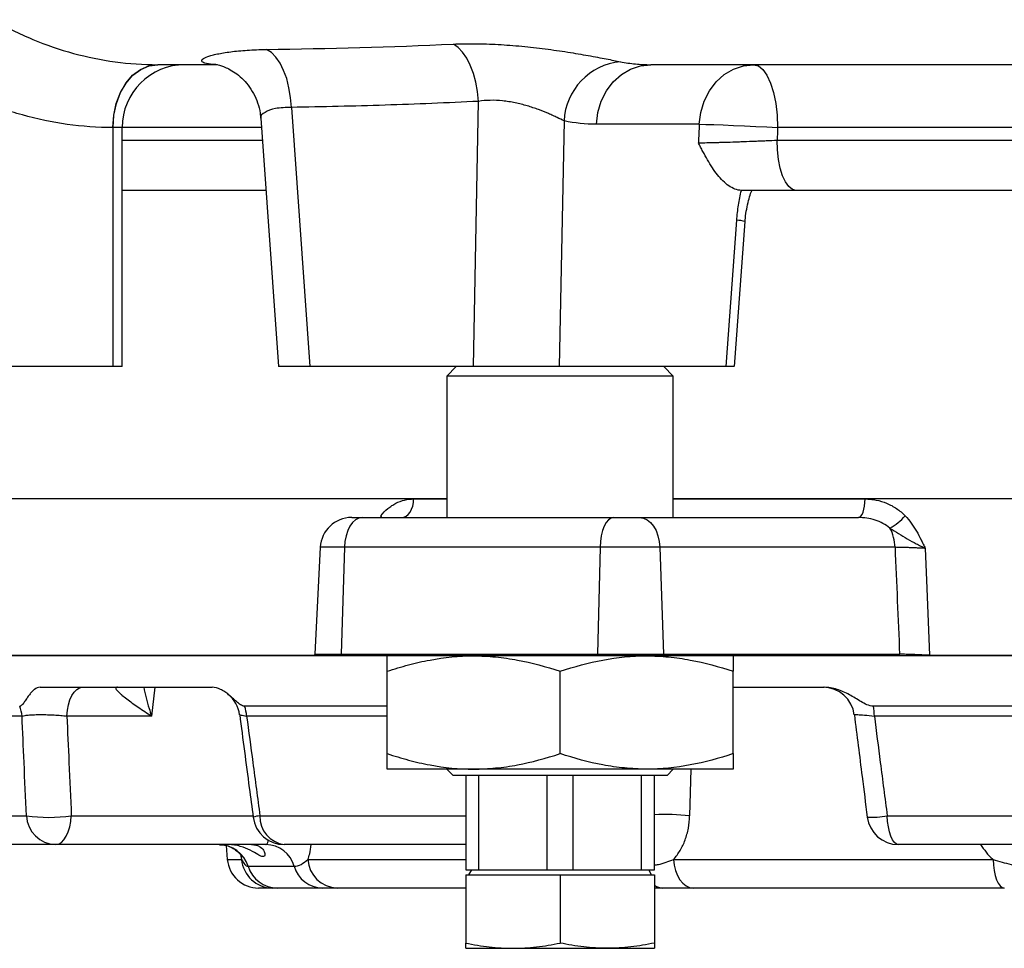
# Model space of a CAD drawing. Header units: millimetres. Extents: x 1605 to 5384, y 782 to 6178.
# Tile 3 of 26: x 2087 to 2400, y 1055 to 1350. Entities that reach past the tile are written whole.
import ezdxf

# ---------------------------------------------------------------- set-up
doc = ezdxf.new("R2010")
doc.units = ezdxf.units.MM
doc.header["$LTSCALE"] = 2

msp = doc.modelspace()

# ---------------------------------------------------------------- linework, layer by layer
at = {"color": 7, "linetype": 'Continuous', "lineweight": 25}
for p, q in [((2150.04, 1335.92), (2131.07, 1335.92)), ((2231.43, 1239.92), (2233.05, 1324.27)), ((2173.52, 1322.35), (2179.42, 1239.92)), ((2163.78, 1318.9), (2169.43, 1239.92)), ((2260.21, 1318.03), (2258.71, 1239.92)), ((2116.77, 1315.92), (2116.77, 1239.92)), ((2119.7, 1239.92), (2119.7, 1315.92)), ((2303.21, 1316.97), (2270.49, 1316.97)), ((2165.42, 1295.92), (2119.7, 1295.92)), ((2481.03, 1295.92), (2334.05, 1295.92)), ((2311.73, 1239.92), (2315.14, 1286.44)), ((2314.43, 1239.9), (2317.8, 1286.03)), ((2116.77, 1239.92), (2060.2, 1239.92)), ((2119.7, 1239.92), (2116.77, 1239.92)), ((2179.42, 1239.92), (2169.43, 1239.92)), ((2231.43, 1239.92), (2179.42, 1239.92)), ((2225.96, 1239.92), (2222.96, 1236.92)), ((2258.71, 1239.92), (2231.43, 1239.92)), ((2311.73, 1239.92), (2258.71, 1239.92)), ((2294.96, 1236.92), (2291.96, 1239.92)), ((2222.96, 1236.92), (2222.96, 1191.92)), ((2290.14, 1236.92), (2222.96, 1236.92)), ((2294.96, 1236.92), (2290.14, 1236.92)), ((2294.96, 1191.92), (2294.96, 1236.92)), ((2027.53, 1197.92), (2222.96, 1197.92)), ((2294.96, 1197.92), (2533.96, 1197.92)), ((2192.7, 1191.92), (2196.04, 1191.92)), ((2196.04, 1191.92), (2275.98, 1191.92)), ((2275.98, 1191.92), (2284.23, 1191.92)), ((2284.23, 1191.92), (2353.8, 1191.92)), ((2182.72, 1182.44), (2180.94, 1148.44)), ((2190.4, 1182.44), (2189.39, 1148.44)), ((2271.67, 1182.44), (2190.4, 1182.44)), ((2271.67, 1182.44), (2270.9, 1148.44)), ((2290.65, 1182.44), (2271.67, 1182.44)), ((2290.65, 1182.44), (2291.8, 1148.44)), ((2365.46, 1182.44), (2290.65, 1182.44)), ((2180.92, 1147.92), (2037.58, 1147.92)), ((2189.38, 1147.92), (2180.92, 1147.92)), ((2270.9, 1147.92), (2189.38, 1147.92)), ((2189.39, 1148.44), (2270.9, 1148.44)), ((2270.9, 1148.44), (2291.8, 1148.44)), ((2291.81, 1147.92), (2270.9, 1147.92)), ((2291.8, 1148.44), (2366.92, 1148.44)), ((2366.93, 1147.92), (2291.81, 1147.92)), ((2376.47, 1148.1), (2691.45, 1148.1)), ((2691.45, 1147.92), (2376.47, 1147.92)), ((2203.96, 1116.83), (2203.96, 1143.01)), ((2258.96, 1116.83), (2258.96, 1143.01)), ((2313.96, 1116.83), (2313.96, 1143.01)), ((2093.63, 1137.92), (2148.32, 1137.92)), ((2118.25, 1137.92), (2117.99, 1137.92)), ((2313.96, 1137.92), (2342.89, 1137.92)), ((2203.96, 1131.93), (2158.68, 1131.93)), ((2462.43, 1131.93), (2358.59, 1131.93)), ((2087.89, 1128.79), (2060.11, 1128.79)), ((2129.08, 1128.79), (2102.14, 1128.79)), ((2462.55, 1128.79), (2358.88, 1128.79)), ((2231.46, 1111.92), (2203.96, 1111.92)), ((2222.96, 1111.92), (2224.96, 1109.92)), ((2286.46, 1111.92), (2231.46, 1111.92)), ((2313.96, 1111.92), (2286.46, 1111.92)), ((2292.96, 1109.92), (2294.96, 1111.92)), ((2288.4, 1109.92), (2224.96, 1109.92)), ((2228.96, 1109.92), (2228.96, 1079.92)), ((2233.13, 1079.92), (2233.13, 1109.92)), ((2254.79, 1109.92), (2254.79, 1079.92)), ((2263.13, 1079.92), (2263.13, 1109.92)), ((2284.79, 1109.92), (2284.79, 1079.92)), ((2292.96, 1109.92), (2288.4, 1109.92)), ((2288.96, 1079.92), (2288.96, 1109.92)), ((2063.36, 1097.05), (2089.28, 1097.05)), ((2362.97, 1097.05), (2459.7, 1097.05)), ((2098.58, 1087.92), (2073.2, 1087.92)), ((2165.45, 1087.92), (2098.58, 1087.92)), ((2152.78, 1087.57), (2153.16, 1083.21)), ((2228.96, 1087.92), (2171.28, 1087.92)), ((2461.25, 1087.92), (2366.54, 1087.92)), ((2295.05, 1083.21), (2396.61, 1083.21)), ((2159.76, 1081), (2174.43, 1081)), ((2228.96, 1079.92), (2233.13, 1079.92)), ((2228.96, 1078.32), (2228.96, 1056.61)), ((2228.96, 1078.32), (2258.96, 1078.32)), ((2230.77, 1079.92), (2229.85, 1078.32)), ((2233.13, 1079.92), (2254.79, 1079.92)), ((2254.79, 1079.92), (2263.13, 1079.92)), ((2258.96, 1078.32), (2258.96, 1056.61)), ((2258.96, 1078.32), (2288.96, 1078.32)), ((2263.13, 1079.92), (2284.79, 1079.92)), ((2284.79, 1079.92), (2288.96, 1079.92)), ((2288.07, 1078.32), (2287.15, 1079.92)), ((2288.96, 1078.32), (2288.96, 1056.61)), ((2167.55, 1074.08), (2163.12, 1074.08)), ((2183.41, 1074.08), (2169.11, 1074.08)), ((2228.96, 1074.08), (2188.09, 1074.08)), ((2291.64, 1074.08), (2288.96, 1074.08)), ((2400.2, 1074.08), (2301.3, 1074.08)), ((2228.96, 1054.92), (2243.96, 1054.92)), ((2243.96, 1054.92), (2273.96, 1054.92)), ((2273.96, 1054.92), (2288.96, 1054.92))]:
    msp.add_line(p, q, dxfattribs=at)
at = {"color": 8, "linetype": 'Continuous', "lineweight": 25}
for p, q in [((2119.7, 1315.92), (2116.82, 1315.92)), ((2163.99, 1315.92), (2119.7, 1315.92)), ((2479.98, 1315.92), (2328.13, 1315.92)), ((2119.7, 1311.92), (2164.28, 1311.92)), ((2327.95, 1311.92), (2480.19, 1311.92)), ((2212.4, 1197.82), (2222.96, 1197.82)), ((2294.96, 1197.82), (2355.91, 1197.82)), ((2202.29, 1191.92), (2201.93, 1192.45)), ((2190.4, 1182.44), (2182.72, 1182.44)), ((2037.58, 1148.1), (2180.92, 1148.1)), ((2180.94, 1148.44), (2189.39, 1148.44)), ((2130.1, 1137.92), (2129.08, 1128.79)), ((2203.96, 1128.79), (2159.3, 1128.79)), ((2300.5, 1111.92), (2300.15, 1097.05)), ((2103.56, 1097.05), (2161.32, 1097.05)), ((2163.54, 1097.05), (2228.96, 1097.05)), ((2153.16, 1083.21), (2157.7, 1083.21)), ((2178.79, 1083.21), (2228.96, 1083.21))]:
    msp.add_line(p, q, dxfattribs=at)
at = {"color": 7, "linetype": 'Continuous', "lineweight": 25, "flags": 128}
for points in [[(2173.52, 1322.35), (2173.27, 1325.53), (2172.77, 1328.6), (2172.03, 1331.49), (2171.07, 1334.11), (2169.92, 1336.4), (2168.6, 1338.3), (2167.16, 1339.77), (2165.61, 1340.76)], [(2233.05, 1324.27), (2232.73, 1327.35), (2232.18, 1330.34), (2231.4, 1333.15), (2230.42, 1335.72), (2229.27, 1337.99), (2227.96, 1339.9), (2226.54, 1341.4), (2225.03, 1342.47)], [(2116.77, 1315.92), (2117.04, 1319.82), (2117.85, 1323.57), (2119.16, 1327.03), (2120.92, 1330.06), (2123.06, 1332.55), (2125.51, 1334.4), (2128.16, 1335.54), (2130.92, 1335.92)], [(2116.82, 1315.92), (2117.09, 1319.82), (2117.9, 1323.57), (2119.22, 1327.03), (2120.99, 1330.06), (2123.15, 1332.55), (2125.61, 1334.4), (2128.29, 1335.54), (2131.07, 1335.92)], [(2270.49, 1316.97), (2270.97, 1320.72), (2272.06, 1324.29), (2273.71, 1327.57), (2275.87, 1330.43), (2278.45, 1332.77), (2281.37, 1334.5), (2284.52, 1335.56), (2287.79, 1335.92)], [(2303.21, 1316.97), (2303.7, 1320.72), (2304.78, 1324.29), (2306.43, 1327.57), (2308.59, 1330.43), (2311.17, 1332.77), (2314.09, 1334.5), (2317.24, 1335.56), (2320.51, 1335.92)], [(2320.51, 1335.92), (2322, 1335.54), (2323.43, 1334.4), (2324.75, 1332.55), (2325.9, 1330.06), (2326.85, 1327.03), (2327.55, 1323.57), (2327.99, 1319.82), (2328.13, 1315.92)], [(2303.21, 1316.97), (2305.28, 1316.93), (2307.84, 1316.85), (2310.8, 1316.75), (2314.08, 1316.62), (2317.57, 1316.46), (2321.15, 1316.29), (2324.71, 1316.11), (2328.13, 1315.92)], [(2334.05, 1295.92), (2332.86, 1296.23), (2331.71, 1297.14), (2330.66, 1298.62), (2329.73, 1300.61), (2328.97, 1303.03), (2328.41, 1305.8), (2328.06, 1308.8), (2327.95, 1311.92)], [(2208.59, 1191.92), (2209.32, 1192.03), (2210.03, 1192.37), (2210.69, 1192.91), (2211.26, 1193.64), (2211.73, 1194.53), (2212.09, 1195.55), (2212.31, 1196.66), (2212.4, 1197.82)], [(2353.8, 1191.92), (2354.21, 1192.03), (2354.6, 1192.37), (2354.96, 1192.91), (2355.28, 1193.64), (2355.54, 1194.53), (2355.74, 1195.55), (2355.86, 1196.66), (2355.91, 1197.82)], [(2196.04, 1191.92), (2194.98, 1191.74), (2193.95, 1191.21), (2192.99, 1190.34), (2192.15, 1189.18), (2191.45, 1187.75), (2190.91, 1186.11), (2190.55, 1184.32), (2190.4, 1182.44)], [(2275.98, 1191.92), (2275.17, 1191.74), (2274.38, 1191.21), (2273.66, 1190.34), (2273.01, 1189.18), (2272.47, 1187.75), (2272.06, 1186.11), (2271.79, 1184.32), (2271.67, 1182.44)], [(2284.23, 1191.92), (2285.45, 1191.74), (2286.62, 1191.21), (2287.7, 1190.34), (2288.66, 1189.18), (2289.46, 1187.75), (2290.07, 1186.11), (2290.47, 1184.32), (2290.65, 1182.44)], [(2375.05, 1182.1), (2375.47, 1171.95), (2376.47, 1148.1)], [(2102.14, 1128.79), (2102.31, 1130.61), (2102.64, 1132.34), (2103.12, 1133.92), (2103.74, 1135.29), (2104.48, 1136.41), (2105.31, 1137.24), (2106.2, 1137.75), (2107.12, 1137.92)], [(2098.58, 1087.92), (2099.5, 1088.09), (2100.39, 1088.6), (2101.22, 1089.43), (2101.95, 1090.55), (2102.58, 1091.92), (2103.06, 1093.5), (2103.39, 1095.23), (2103.56, 1097.05)], [(2366.54, 1087.92), (2365.88, 1088.09), (2365.24, 1088.6), (2364.65, 1089.43), (2364.12, 1090.55), (2363.67, 1091.92), (2363.33, 1093.5), (2363.09, 1095.23), (2362.97, 1097.05)], [(2295.05, 1083.21), (2295.26, 1081.39), (2295.68, 1079.66), (2296.28, 1078.08), (2297.06, 1076.71), (2297.99, 1075.59), (2299.03, 1074.76), (2300.15, 1074.25), (2301.3, 1074.08)], [(2396.61, 1083.21), (2396.73, 1081.39), (2396.97, 1079.66), (2397.32, 1078.08), (2397.77, 1076.71), (2398.3, 1075.59), (2398.9, 1074.76), (2399.54, 1074.25), (2400.2, 1074.08)]]:
    msp.add_lwpolyline(points, dxfattribs=at)
at = {"color": 7, "linetype": 'Continuous', "lineweight": 25}
for centre, radius, start, end in [((2280.06, 1317.1), 19.87, 95.5171, 177.3059), ((2139.7, 1315.92), 20, 90, 180), ((2192.7, 1181.92), 10, 90, 177), ((2354.92, 1204.66), 18.41, 299.0242, 318.4294), ((2352.08, 1182.19), 13.38, 1.1017, 28.4578), ((2190.92, 1147.92), 10, 177, 180), ((2207.05, 1147.92), 17.67, 178.3033, 180.0003), ((2294.04, 1147.92), 23.14, 178.7046, 180.0003), ((2276.26, 1147.92), 15.55, 359.9997, 1.9289), ((2351.38, 1147.92), 15.55, 359.9997, 1.9289), ((2408.68, 1147.92), 32.21, 179.6895, 180), ((2342.58, 1127.92), 10, 6.898, 89.9884), ((2147.15, 1127.92), 10, 7.3877, 50.9112), ((2077.32, 1127.94), 10.6, 4.6164, 22.0839), ((2147.02, 1127.97), 12.3, 3.8138, 18.7314), ((2333.83, 1128.04), 25.06, 1.7219, 8.9208), ((2096.42, 1148.71), 52.15, 262.1312, 277.8688), ((2098.88, 1097.53), 9.62, 182.8731, 268.1827), ((2171.28, 1097.92), 10, 187.5424, 270), ((2172.41, 1096.73), 8.88, 177.9039, 262.7254), ((2366.54, 1097.92), 10, 187.2353, 270), ((2150.36, 1078.08), 9.84, 17.2864, 89.6914), ((2165.28, 1078.41), 9.51, 15.8177, 88.9567), ((2163.12, 1084.08), 10, 185, 270), ((2167.6, 1084.01), 9.93, 184.6208, 269.6941), ((2188.39, 1083.69), 9.61, 182.851, 268.1625), ((2169.16, 1083.93), 9.84, 197.2864, 269.6914), ((2183.58, 1083.6), 9.51, 195.8177, 268.9567)]:
    msp.add_arc(centre, radius, start, end, dxfattribs=at)
at = {"color": 8, "linetype": 'Continuous', "lineweight": 25}
for centre, radius, start, end in [((2314.95, 1276.63), 9.81, 73.2278, 88.9381), ((2164.14, 1088.52), 8.55, 94.0641, 108.9336), ((2292.3, 1029.18), 68.32, 83.4032, 92.8001), ((2358.09, 1124.88), 28.26, 267.0316, 279.9475), ((2291.71, 1078.82), 4.73, 234.4453, 269.1176)]:
    msp.add_arc(centre, radius, start, end, dxfattribs=at)
at = {"color": 7, "linetype": 'Continuous', "lineweight": 25}
for centre, major_axis, ratio, start_param, end_param in [((2516.66, -95.24), (485.31, 10685.43), 0.02615, 1.439435, 1.43999), ((2533.96, -96.28), (467.95, 10685.43), 0.02522, 1.439351, 1.439729), ((2630.17, 3319.25), (-308.59, 9147.47), 0.037812, 1.805294, 1.809119)]:
    msp.add_ellipse(centre, major_axis=major_axis, ratio=ratio, start_param=start_param, end_param=end_param, dxfattribs=at)
for points, knots in [([(2078.58, 1350.23), (2080.66, 1349.05), (2082.77, 1347.93), (2087.01, 1345.85), (2089.15, 1344.88), (2095.58, 1342.2), (2099.91, 1340.72), (2108.64, 1338.34), (2113.04, 1337.44), (2121.92, 1336.24), (2126.4, 1335.93), (2130.92, 1335.92)], [0, 0, 0, 0, 0.125, 0.125, 0.25, 0.25, 0.5, 0.5, 0.75, 0.75, 1, 1, 1, 1]), ([(2149.53, 1335.97), (2148.27, 1336.03), (2147.28, 1336.13), (2146.18, 1336.37), (2145.87, 1336.46), (2145.41, 1336.66), (2145.24, 1336.76), (2145.04, 1337), (2145.01, 1337.12), (2145.05, 1337.31), (2145.08, 1337.38), (2145.17, 1337.51), (2145.24, 1337.58), (2145.63, 1337.93), (2146.19, 1338.22), (2147.37, 1338.65), (2147.82, 1338.79), (2148.83, 1339.07), (2149.4, 1339.2), (2151.22, 1339.59), (2152.63, 1339.83), (2155.03, 1340.13), (2155.88, 1340.23), (2157.64, 1340.39), (2158.56, 1340.46), (2161.41, 1340.65), (2163.44, 1340.73), (2165.61, 1340.76)], [0, 0, 0, 0, 0.125, 0.125, 0.1875, 0.1875, 0.25, 0.25, 0.3125, 0.3125, 0.34375, 0.34375, 0.375, 0.375, 0.5, 0.5, 0.5625, 0.5625, 0.625, 0.625, 0.75, 0.75, 0.8125, 0.8125, 0.875, 0.875, 1, 1, 1, 1]), ([(2225.03, 1342.47), (2227.24, 1342.57), (2229.55, 1342.61), (2233.15, 1342.58), (2234.36, 1342.56), (2236.8, 1342.48), (2238.03, 1342.43), (2240.51, 1342.29), (2241.75, 1342.21), (2244.26, 1342.02), (2245.53, 1341.91), (2249.31, 1341.56), (2251.78, 1341.27), (2255.44, 1340.8), (2256.65, 1340.63), (2259.04, 1340.29), (2260.23, 1340.11), (2263.67, 1339.57), (2265.85, 1339.2), (2268.94, 1338.64), (2269.94, 1338.46), (2271.85, 1338.1), (2272.76, 1337.93), (2275.33, 1337.44), (2276.84, 1337.13), (2278.15, 1336.87)], [0, 0, 0, 0, 0.125, 0.125, 0.1875, 0.1875, 0.25, 0.25, 0.3125, 0.3125, 0.375, 0.375, 0.5, 0.5, 0.5625, 0.5625, 0.625, 0.625, 0.75, 0.75, 0.8125, 0.8125, 0.875, 0.875, 1, 1, 1, 1]), ([(2278.15, 1336.87), (2279.74, 1336.56), (2281.34, 1336.32), (2284.56, 1336), (2286.17, 1335.92), (2287.79, 1335.92)], [0, 0, 0, 0, 0.5, 0.5, 1, 1, 1, 1]), ([(2130.92, 1335.92), (2130.97, 1335.92), (2131.02, 1335.92), (2131.07, 1335.92), (2131.07, 1335.92), (2131.07, 1335.92), (2131.07, 1335.92)], [0, 0, 0, 0, 0.000100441, 0.000100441, 0.000100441, 0.000100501, 0.000100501, 0.000100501, 0.000100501]), ([(2149.52, 1336), (2149.51, 1336), (2149.44, 1336.01), (2149.76, 1335.97), (2150.6, 1335.77), (2151.93, 1335.35), (2153.66, 1334.58), (2155.68, 1333.38), (2157.81, 1331.67), (2159.84, 1329.44), (2161.59, 1326.78), (2162.87, 1323.77), (2163.61, 1321.1), (2163.68, 1319.44), (2163.7, 1318.9)], [0, 0, 0, 0, 0.018479, 0.096002, 0.170053, 0.247391, 0.327866, 0.41665, 0.514409, 0.618314, 0.725728, 0.835109, 0.945502, 1, 1, 1, 1]), ([(2470.92, 1335.92), (2463.86, 1335.92), (2442.92, 1335.92), (2408.32, 1335.92), (2367.42, 1335.92), (2327.14, 1335.92), (2300.89, 1335.92), (2287.79, 1335.92)], [0, 0, 0, 0, 0.113823, 0.337262, 0.559207, 0.779997, 1, 1, 1, 1]), ([(2116.77, 1315.92), (2111.89, 1315.93), (2107.05, 1316.27), (2097.46, 1317.61), (2092.7, 1318.61), (2083.27, 1321.25), (2078.59, 1322.9), (2071.63, 1325.87), (2069.32, 1326.94), (2064.73, 1329.26), (2062.45, 1330.49), (2060.2, 1331.81)], [0, 0, 0, 0, 0.25, 0.25, 0.5, 0.5, 0.75, 0.75, 0.875, 0.875, 1, 1, 1, 1]), ([(2233.05, 1324.27), (2223.14, 1323.76), (2213.22, 1323.37), (2193.38, 1322.74), (2183.45, 1322.51), (2173.52, 1322.35)], [0, 0, 0, 0, 0.5, 0.5, 1, 1, 1, 1]), ([(2260.21, 1318.03), (2259.57, 1318.37), (2258.83, 1318.74), (2257.59, 1319.33), (2257.16, 1319.53), (2256.24, 1319.95), (2255.76, 1320.16), (2254.27, 1320.8), (2253.21, 1321.22), (2251.52, 1321.85), (2250.94, 1322.05), (2249.74, 1322.45), (2249.13, 1322.64), (2247.27, 1323.19), (2245.99, 1323.52), (2244.02, 1323.93), (2243.35, 1324.05), (2242.01, 1324.26), (2241.34, 1324.35), (2239.35, 1324.56), (2238.04, 1324.61), (2235.45, 1324.56), (2234.22, 1324.45), (2233.05, 1324.27)], [0, 0, 0, 0, 0.125, 0.125, 0.1875, 0.1875, 0.25, 0.25, 0.375, 0.375, 0.4375, 0.4375, 0.5, 0.5, 0.625, 0.625, 0.6875, 0.6875, 0.75, 0.75, 0.875, 0.875, 1, 1, 1, 1]), ([(2302.93, 1311.08), (2303.53, 1311.09), (2304.24, 1311.1), (2305.79, 1311.13), (2306.65, 1311.15), (2308.04, 1311.19), (2308.53, 1311.2), (2309.53, 1311.23), (2310.04, 1311.25), (2311.61, 1311.29), (2312.71, 1311.33), (2314.42, 1311.38), (2315, 1311.4), (2316.18, 1311.45), (2316.76, 1311.47), (2318.54, 1311.53), (2319.73, 1311.58), (2321.54, 1311.65), (2322.15, 1311.67), (2323.34, 1311.72), (2323.93, 1311.75), (2325.68, 1311.82), (2326.83, 1311.87), (2327.95, 1311.92)], [0, 0, 0, 0, 0.125, 0.125, 0.25, 0.25, 0.3125, 0.3125, 0.375, 0.375, 0.5, 0.5, 0.5625, 0.5625, 0.625, 0.625, 0.75, 0.75, 0.8125, 0.8125, 0.875, 0.875, 1, 1, 1, 1]), ([(2316.62, 1295.93), (2315.92, 1295.96), (2315.24, 1296.12), (2313.9, 1296.62), (2313.25, 1296.98), (2311.33, 1298.3), (2310.14, 1299.5), (2307.9, 1302.32), (2306.85, 1303.95), (2305.34, 1306.54), (2304.85, 1307.43), (2304.12, 1308.79), (2303.88, 1309.24), (2303.4, 1310.16), (2303.16, 1310.62), (2302.93, 1311.08)], [0, 0, 0, 0, 0.125, 0.125, 0.25, 0.25, 0.5, 0.5, 0.75, 0.75, 0.875, 0.875, 0.9375, 0.9375, 1, 1, 1, 1]), ([(2315.14, 1286.44), (2315.26, 1288.08), (2315.44, 1289.69), (2315.94, 1292.85), (2316.24, 1294.41), (2316.62, 1295.93)], [0, 0, 0, 0, 0.5, 0.5, 1, 1, 1, 1]), ([(2334.05, 1295.92), (2331.33, 1295.92), (2328.54, 1295.92), (2324.95, 1295.92), (2324.23, 1295.92), (2322.77, 1295.92), (2322.04, 1295.92), (2319.84, 1295.92), (2318.37, 1295.92), (2316.91, 1295.92)], [0, 0, 0, 0, 0.5, 0.5, 0.625, 0.625, 0.75, 0.75, 1, 1, 1, 1]), ([(2317.81, 1286.03), (2317.83, 1286.39), (2317.91, 1287.75), (2318.26, 1290.06), (2318.84, 1292.71), (2319.43, 1294.67), (2319.79, 1295.54), (2319.91, 1295.83)], [0, 0, 0, 0, 0.095557, 0.361249, 0.62487, 0.876535, 1, 1, 1, 1]), ([(2314.19, 1239.92), (2314.18, 1239.92), (2314.16, 1239.92), (2312.57, 1239.92), (2311.73, 1239.92)], [0, 0, 0, 0, 0.47154, 1, 1, 1, 1]), ([(2201.93, 1192.45), (2202.62, 1193.33), (2203.37, 1194.1), (2204.58, 1195.1), (2204.99, 1195.41), (2205.85, 1195.97), (2206.29, 1196.23), (2207.64, 1196.91), (2208.57, 1197.25), (2210.45, 1197.7), (2211.42, 1197.82), (2212.4, 1197.82)], [0, 0, 0, 0, 0.25, 0.25, 0.375, 0.375, 0.5, 0.5, 0.75, 0.75, 1, 1, 1, 1]), ([(2355.91, 1197.82), (2356.5, 1197.82), (2357.09, 1197.79), (2358.26, 1197.67), (2358.85, 1197.59), (2360.57, 1197.24), (2361.7, 1196.91), (2363.34, 1196.23), (2363.88, 1195.97), (2364.94, 1195.41), (2365.45, 1195.1), (2366.92, 1194.1), (2367.85, 1193.33), (2368.69, 1192.45)], [0, 0, 0, 0, 0.125, 0.125, 0.25, 0.25, 0.5, 0.5, 0.625, 0.625, 0.75, 0.75, 1, 1, 1, 1]), ([(2363.85, 1188.56), (2363.15, 1189.15), (2362.4, 1189.64), (2360.81, 1190.48), (2359.97, 1190.83), (2358.26, 1191.38), (2357.38, 1191.58), (2355.61, 1191.85), (2354.7, 1191.92), (2353.8, 1191.92)], [0, 0, 0, 0, 0.25, 0.25, 0.5, 0.5, 0.75, 0.75, 1, 1, 1, 1]), ([(2368.69, 1192.45), (2370.09, 1190.98), (2371.25, 1189.33), (2372.79, 1186.7), (2373.27, 1185.79), (2373.95, 1184.41), (2374.18, 1183.95), (2374.62, 1183.03), (2374.83, 1182.56), (2375.05, 1182.1)], [0, 0, 0, 0, 0.5, 0.5, 0.75, 0.75, 0.875, 0.875, 1, 1, 1, 1]), ([(2363.85, 1188.56), (2364.76, 1187.98), (2365.66, 1187.38), (2367.48, 1186.22), (2368.41, 1185.67), (2370.3, 1184.59), (2371.26, 1184.08), (2372.69, 1183.33), (2373.17, 1183.08), (2374.12, 1182.59), (2374.59, 1182.34), (2375.05, 1182.1)], [0, 0, 0, 0, 0.25, 0.25, 0.5, 0.5, 0.75, 0.75, 0.875, 0.875, 1, 1, 1, 1]), ([(2375.05, 1182.1), (2374.24, 1182.14), (2373.4, 1182.18), (2372.14, 1182.24), (2371.71, 1182.25), (2370.86, 1182.29), (2370.02, 1182.32), (2369.2, 1182.35), (2368.39, 1182.38), (2367.98, 1182.39), (2366.83, 1182.42), (2366.12, 1182.43), (2365.46, 1182.44)], [0, 0, 0, 0, 0.25, 0.25, 0.375, 0.375, 0.5, 0.625, 0.625, 0.75, 0.75, 1, 1, 1, 1]), ([(2203.96, 1143.01), (2206.2, 1143.76), (2208.46, 1144.44), (2213.02, 1145.65), (2215.31, 1146.18), (2222.19, 1147.46), (2226.81, 1147.92), (2231.46, 1147.92)], [0, 0, 0, 0, 0.25, 0.25, 0.5, 0.5, 1, 1, 1, 1]), ([(2203.96, 1143.01), (2203.96, 1144.51), (2203.96, 1145.74), (2203.96, 1147.45), (2203.96, 1147.92), (2203.96, 1147.92)], [0, 0, 0, 0, 0.5, 0.5, 1, 1, 1, 1]), ([(2231.46, 1147.92), (2232.62, 1147.92), (2233.79, 1147.89), (2236.13, 1147.78), (2237.3, 1147.69), (2240.81, 1147.35), (2243.12, 1147.02), (2250.01, 1145.73), (2254.51, 1144.49), (2258.96, 1143.01)], [0, 0, 0, 0, 0.125, 0.125, 0.25, 0.25, 0.5, 0.5, 1, 1, 1, 1]), ([(2258.96, 1143.01), (2263.46, 1144.51), (2267.99, 1145.74), (2277.15, 1147.45), (2281.77, 1147.92), (2286.46, 1147.92)], [0, 0, 0, 0, 0.5, 0.5, 1, 1, 1, 1]), ([(2286.46, 1147.92), (2287.63, 1147.92), (2288.8, 1147.89), (2291.13, 1147.78), (2292.3, 1147.69), (2295.78, 1147.36), (2298.08, 1147.02), (2304.95, 1145.74), (2309.47, 1144.5), (2313.96, 1143.01)], [0, 0, 0, 0, 0.125, 0.125, 0.25, 0.25, 0.5, 0.5, 1, 1, 1, 1]), ([(2313.96, 1147.92), (2313.96, 1147.92), (2313.96, 1147.89), (2313.96, 1147.78), (2313.96, 1147.69), (2313.96, 1147.36), (2313.96, 1147.02), (2313.96, 1145.74), (2313.96, 1144.5), (2313.96, 1143.01)], [0, 0, 0, 0, 0.125, 0.125, 0.25, 0.25, 0.5, 0.5, 1, 1, 1, 1]), ([(2376.47, 1148.1), (2375.66, 1148.14), (2374.84, 1148.18), (2373.57, 1148.24), (2373.14, 1148.25), (2372.29, 1148.29), (2371.46, 1148.32), (2370.64, 1148.35), (2369.83, 1148.38), (2369.43, 1148.39), (2368.29, 1148.42), (2367.58, 1148.43), (2366.92, 1148.44)], [0, 0, 0, 0, 0.25, 0.25, 0.375, 0.375, 0.5, 0.625, 0.625, 0.75, 0.75, 1, 1, 1, 1]), ([(2376.47, 1147.92), (2375.66, 1147.92), (2374.83, 1147.92), (2373.57, 1147.92), (2373.14, 1147.92), (2372.29, 1147.92), (2371.46, 1147.92), (2370.64, 1147.92), (2369.84, 1147.92), (2369.44, 1147.92), (2368.29, 1147.92), (2367.58, 1147.92), (2366.93, 1147.92)], [0, 0, 0, 0, 0.25, 0.25, 0.375, 0.375, 0.5, 0.625, 0.625, 0.75, 0.75, 1, 1, 1, 1]), ([(2093.63, 1137.92), (2093.02, 1137.92), (2092.43, 1137.68), (2091.57, 1137.06), (2091.29, 1136.8), (2090.75, 1136.24), (2090.49, 1135.92), (2089.97, 1135.24), (2089.72, 1134.88), (2089.22, 1134.13), (2088.97, 1133.75), (2088.47, 1133.02), (2088.22, 1132.67), (2087.69, 1132.11), (2087.43, 1131.93), (2087.14, 1131.93)], [0, 0, 0, 0, 0.25, 0.25, 0.375, 0.375, 0.5, 0.5, 0.625, 0.625, 0.75, 0.75, 0.875, 0.875, 1, 1, 1, 1]), ([(2117.99, 1137.92), (2117.84, 1137.9), (2117.75, 1137.85), (2117.68, 1137.7), (2117.7, 1137.59), (2117.86, 1137.22), (2118.11, 1136.91), (2118.62, 1136.4), (2118.81, 1136.22), (2119.22, 1135.84), (2119.44, 1135.65), (2120.13, 1135.06), (2120.65, 1134.65), (2121.75, 1133.81), (2122.34, 1133.37), (2123.56, 1132.49), (2124.2, 1132.04), (2125.53, 1131.13), (2126.21, 1130.67), (2127.62, 1129.74), (2128.34, 1129.26), (2129.08, 1128.79)], [0, 0, 0, 0, 0.0625, 0.0625, 0.125, 0.125, 0.25, 0.25, 0.3125, 0.3125, 0.375, 0.375, 0.5, 0.5, 0.625, 0.625, 0.75, 0.75, 0.875, 0.875, 1, 1, 1, 1]), ([(2158.68, 1131.93), (2158.2, 1131.93), (2157.74, 1132.11), (2156.87, 1132.66), (2156.45, 1133.01), (2155.63, 1133.74), (2155.22, 1134.12), (2154.41, 1134.87), (2154, 1135.23), (2153.17, 1135.91), (2152.75, 1136.23), (2151.9, 1136.8), (2151.46, 1137.06), (2150.13, 1137.68), (2149.24, 1137.92), (2148.32, 1137.92)], [0, 0, 0, 0, 0.125, 0.125, 0.25, 0.25, 0.375, 0.375, 0.5, 0.5, 0.625, 0.625, 0.75, 0.75, 1, 1, 1, 1]), ([(2358.59, 1131.93), (2357.87, 1131.93), (2357.2, 1132.11), (2355.88, 1132.66), (2355.25, 1133.01), (2354.02, 1133.74), (2353.41, 1134.12), (2352.18, 1134.87), (2351.56, 1135.23), (2350.31, 1135.91), (2349.67, 1136.23), (2348.36, 1136.8), (2347.7, 1137.06), (2345.67, 1137.68), (2344.3, 1137.92), (2342.89, 1137.92)], [0, 0, 0, 0, 0.125, 0.125, 0.25, 0.25, 0.375, 0.375, 0.5, 0.5, 0.625, 0.625, 0.75, 0.75, 1, 1, 1, 1]), ([(2087.89, 1128.79), (2088.15, 1128.86), (2088.47, 1128.93), (2089.25, 1129.04), (2089.71, 1129.09), (2090.73, 1129.17), (2091.29, 1129.2), (2092.21, 1129.23), (2092.53, 1129.24), (2093.18, 1129.25), (2093.84, 1129.25), (2094.53, 1129.25), (2095.23, 1129.24), (2095.59, 1129.23), (2096.66, 1129.2), (2097.38, 1129.17), (2098.45, 1129.11), (2098.81, 1129.09), (2099.51, 1129.04), (2099.86, 1129.01), (2100.87, 1128.93), (2101.52, 1128.86), (2102.14, 1128.79)], [0, 0, 0, 0, 0.125, 0.125, 0.25, 0.25, 0.375, 0.375, 0.4375, 0.4375, 0.5, 0.5625, 0.5625, 0.625, 0.625, 0.75, 0.75, 0.8125, 0.8125, 0.875, 0.875, 1, 1, 1, 1]), ([(2089.28, 1097.05), (2089.03, 1102.72), (2088.78, 1108.38), (2088.53, 1114.05), (2088.32, 1118.96), (2088.1, 1123.88), (2087.89, 1128.79)], [0, 0, 0, 0, 0.0085766, 0.0085766, 0.0085766, 0.01601777, 0.01601777, 0.01601777, 0.01601777]), ([(2102.14, 1128.79), (2102.36, 1123.88), (2102.58, 1118.96), (2102.8, 1114.05), (2103.05, 1108.38), (2103.3, 1102.72), (2103.56, 1097.05)], [0, 0, 0, 0, 0.00743955, 0.00743955, 0.00743955, 0.01601425, 0.01601425, 0.01601425, 0.01601425]), ([(2157.09, 1129.22), (2158.1, 1121.48), (2159.5, 1110.6), (2160.96, 1099.74), (2161.38, 1096.61)], [0, 0, 0, 0, 0.712267, 1, 1, 1, 1]), ([(2159.3, 1128.79), (2159.95, 1123.88), (2160.61, 1118.96), (2161.27, 1114.05), (2162.02, 1108.38), (2162.78, 1102.72), (2163.54, 1097.05)], [0, 0, 0, 0, 0.00744117, 0.00744117, 0.00744117, 0.01601777, 0.01601777, 0.01601777, 0.01601777]), ([(2352.52, 1129.14), (2353.34, 1122.61), (2354.7, 1111.78), (2356.08, 1100.95), (2356.63, 1096.66)], [0, 0, 0, 0, 0.603677, 1, 1, 1, 1]), ([(2358.88, 1128.79), (2359.51, 1123.88), (2360.15, 1118.96), (2360.78, 1114.05), (2361.51, 1108.38), (2362.24, 1102.72), (2362.97, 1097.05)], [0, 0, 0, 0, 0.00744117, 0.00744117, 0.00744117, 0.01601777, 0.01601777, 0.01601777, 0.01601777]), ([(2203.96, 1116.83), (2206.2, 1116.09), (2208.46, 1115.4), (2213.02, 1114.19), (2215.31, 1113.66), (2222.19, 1112.38), (2226.81, 1111.92), (2231.46, 1111.92)], [0, 0, 0, 0, 0.25, 0.25, 0.5, 0.5, 1, 1, 1, 1]), ([(2203.96, 1111.92), (2203.96, 1111.92), (2203.96, 1111.95), (2203.96, 1112.06), (2203.96, 1112.15), (2203.96, 1112.49), (2203.96, 1112.82), (2203.96, 1114.1), (2203.96, 1115.34), (2203.96, 1116.83)], [0, 0, 0, 0, 0.125, 0.125, 0.25, 0.25, 0.5, 0.5, 1, 1, 1, 1]), ([(2231.46, 1111.92), (2232.62, 1111.92), (2233.79, 1111.95), (2236.13, 1112.06), (2237.3, 1112.15), (2240.81, 1112.49), (2243.12, 1112.83), (2250.01, 1114.12), (2254.51, 1115.35), (2258.96, 1116.83)], [0, 0, 0, 0, 0.125, 0.125, 0.25, 0.25, 0.5, 0.5, 1, 1, 1, 1]), ([(2286.46, 1111.92), (2285.29, 1111.92), (2284.12, 1111.95), (2281.79, 1112.06), (2280.62, 1112.15), (2277.14, 1112.49), (2274.84, 1112.82), (2267.97, 1114.1), (2263.45, 1115.34), (2258.96, 1116.83)], [0, 0, 0, 0, 0.125, 0.125, 0.25, 0.25, 0.5, 0.5, 1, 1, 1, 1]), ([(2313.96, 1116.83), (2309.46, 1115.33), (2304.93, 1114.1), (2295.77, 1112.39), (2291.15, 1111.92), (2286.46, 1111.92)], [0, 0, 0, 0, 0.5, 0.5, 1, 1, 1, 1]), ([(2313.96, 1116.83), (2313.96, 1115.33), (2313.96, 1114.1), (2313.96, 1112.39), (2313.96, 1111.92), (2313.96, 1111.92)], [0, 0, 0, 0, 0.5, 0.5, 1, 1, 1, 1]), ([(2295.05, 1083.21), (2295.44, 1083.63), (2295.8, 1084.08), (2296.5, 1085.03), (2296.83, 1085.53), (2297.76, 1087.09), (2298.28, 1088.2), (2298.94, 1089.97), (2299.14, 1090.59), (2299.48, 1091.84), (2299.62, 1092.47), (2299.98, 1094.39), (2300.11, 1095.7), (2300.15, 1097.05)], [0, 0, 0, 0, 0.125, 0.125, 0.25, 0.25, 0.5, 0.5, 0.625, 0.625, 0.75, 0.75, 1, 1, 1, 1]), ([(2150.68, 1087.84), (2151.21, 1087.83), (2152.46, 1087.8), (2154.24, 1087.16), (2155.81, 1086.24), (2156.91, 1085.24), (2157.57, 1084.42), (2157.86, 1083.91), (2157.86, 1083.91), (2157.86, 1083.91)], [0, 0, 0, 0, 0.136177, 0.320127, 0.486685, 0.637517, 0.774848, 0.907651, 1, 1, 1, 1]), ([(2160.88, 1087.92), (2161.36, 1087.92), (2161.79, 1087.86), (2162.59, 1087.67), (2162.95, 1087.52), (2163.9, 1087.01), (2164.35, 1086.56), (2164.81, 1085.85), (2164.92, 1085.61), (2165.07, 1085.15), (2165.1, 1084.93), (2165.08, 1084.55), (2165.03, 1084.38), (2164.88, 1084.21), (2164.82, 1084.16), (2164.68, 1084.1), (2164.59, 1084.09), (2164.31, 1084.08), (2164.08, 1084.15), (2163.53, 1084.37), (2163.23, 1084.54), (2162.21, 1085.11), (2161.38, 1085.61), (2159.52, 1086.55), (2158.48, 1087), (2156.69, 1087.52), (2156.07, 1087.66), (2155.1, 1087.81), (2154.77, 1087.85), (2154.1, 1087.91), (2153.76, 1087.92), (2153.41, 1087.92)], [0, 0, 0, 0, 0.0625, 0.0625, 0.125, 0.125, 0.25, 0.25, 0.3125, 0.3125, 0.375, 0.375, 0.4375, 0.4375, 0.46875, 0.46875, 0.5, 0.5, 0.5625, 0.5625, 0.625, 0.625, 0.75, 0.75, 0.875, 0.875, 0.9375, 0.9375, 0.96875, 0.96875, 1, 1, 1, 1]), ([(2157.7, 1083.21), (2158.07, 1082.59), (2158.36, 1082.02), (2159.01, 1081.23), (2159.36, 1081), (2159.76, 1081)], [0, 0, 0, 0, 0.5, 0.5, 1, 1, 1, 1]), ([(2174.43, 1081), (2175.14, 1081), (2175.87, 1081.23), (2177.36, 1082.02), (2178.11, 1082.59), (2178.79, 1083.21)], [0, 0, 0, 0, 0.5, 0.5, 1, 1, 1, 1]), ([(2396.61, 1083.21), (2398.53, 1082.59), (2400.42, 1082.02), (2404.3, 1081.23), (2406.27, 1081), (2408.29, 1081)], [0, 0, 0, 0, 0.5, 0.5, 1, 1, 1, 1]), ([(2169.11, 1074.08), (2169.05, 1074.08), (2168.93, 1074.08), (2168.77, 1074.08), (2168.61, 1074.08), (2168.44, 1074.08), (2168.27, 1074.08), (2168.11, 1074.08), (2167.94, 1074.08), (2167.76, 1074.08), (2167.61, 1074.08), (2167.55, 1074.08)], [0, 0, 0, 0, 0.080784, 0.164092, 0.24995, 0.362633, 0.499952, 0.624962, 0.749967, 0.882805, 1, 1, 1, 1]), ([(2188.09, 1074.08), (2187.97, 1074.08), (2187.74, 1074.08), (2187.35, 1074.08), (2186.87, 1074.08), (2186.31, 1074.08), (2185.68, 1074.08), (2185.07, 1074.08), (2184.47, 1074.08), (2183.92, 1074.08), (2183.58, 1074.08), (2183.41, 1074.08)], [0, 0, 0, 0, 0.0764, 0.159746, 0.250053, 0.375065, 0.500081, 0.633541, 0.750073, 0.87789, 1, 1, 1, 1]), ([(2301.3, 1074.08), (2301.06, 1074.08), (2300.55, 1074.08), (2299.75, 1074.08), (2298.78, 1074.08), (2297.66, 1074.08), (2296.41, 1074.08), (2295.18, 1074.08), (2293.96, 1074.08), (2292.79, 1074.08), (2292.02, 1074.08), (2291.64, 1074.08)], [0, 0, 0, 0, 0.0764, 0.1597461, 0.2500533, 0.3750648, 0.5000812, 0.6335407, 0.7500733, 0.8778904, 1, 1, 1, 1]), ([(2228.96, 1056.61), (2231.44, 1056.09), (2233.96, 1055.66), (2238.96, 1055.08), (2241.46, 1054.92), (2243.96, 1054.92)], [0, 0, 0, 0, 0.5, 0.5, 1, 1, 1, 1]), ([(2228.96, 1054.92), (2228.96, 1054.92), (2228.96, 1055.08), (2228.96, 1055.66), (2228.96, 1056.09), (2228.96, 1056.61)], [0, 0, 0, 0, 0.5, 0.5, 1, 1, 1, 1]), ([(2243.96, 1054.92), (2246.46, 1054.92), (2248.97, 1055.08), (2253.97, 1055.66), (2256.47, 1056.09), (2258.96, 1056.61)], [0, 0, 0, 0, 0.5, 0.5, 1, 1, 1, 1]), ([(2273.96, 1054.92), (2271.46, 1054.92), (2268.96, 1055.08), (2263.96, 1055.66), (2261.46, 1056.09), (2258.96, 1056.61)], [0, 0, 0, 0, 0.5, 0.5, 1, 1, 1, 1]), ([(2288.96, 1056.61), (2286.46, 1056.09), (2283.96, 1055.66), (2278.96, 1055.08), (2276.46, 1054.92), (2273.96, 1054.92)], [0, 0, 0, 0, 0.5, 0.5, 1, 1, 1, 1]), ([(2288.96, 1056.61), (2288.96, 1056.09), (2288.96, 1055.66), (2288.96, 1055.08), (2288.96, 1054.92), (2288.96, 1054.92)], [0, 0, 0, 0, 0.5, 0.5, 1, 1, 1, 1])]:
    msp.add_open_spline(points, degree=3, knots=knots, dxfattribs=at)
for points in [[(2165.61, 1340.76), (2185.38, 1341.05), (2205.19, 1341.57), (2225.03, 1342.47)], [(2270.49, 1316.97), (2267.04, 1316.97), (2263.61, 1317.32), (2260.21, 1318.03)], [(2116.82, 1315.92), (2116.8, 1315.92), (2116.78, 1315.92), (2116.77, 1315.92)], [(2316.91, 1295.92), (2316.82, 1295.92), (2316.72, 1295.92), (2316.62, 1295.93)]]:
    msp.add_open_spline(points, degree=3, dxfattribs=at)
at = {"color": 8, "linetype": 'Continuous', "lineweight": 25}
for points, knots in [([(2173.52, 1322.35), (2171.72, 1322.29), (2168.1, 1322.18), (2164.92, 1320.82), (2163.5, 1319.55), (2163.88, 1319), (2163.94, 1318.92)], [0, 0, 0, 0, 0.310048, 0.62302, 0.94512, 1, 1, 1, 1]), ([(2126.58, 1137.92), (2127.09, 1135.7), (2127.77, 1132.72), (2128.8, 1129.61), (2129.08, 1128.81), (2129.08, 1128.79)], [0, 0, 0, 0, 0.741633, 0.996045, 1, 1, 1, 1]), ([(2157.11, 1129.22), (2157.17, 1129.19), (2157.32, 1129.12), (2158.6, 1128.91), (2159.3, 1128.79)], [0, 0, 0, 0, 0.448986, 1, 1, 1, 1]), ([(2352.65, 1129.16), (2352.61, 1129.19), (2352.5, 1129.27), (2353.54, 1129.25), (2355.64, 1129.12), (2357.76, 1128.91), (2358.88, 1128.79)], [0, 0, 0, 0, 0.126444, 0.407089, 0.687553, 1, 1, 1, 1]), ([(2165.45, 1087.92), (2165.52, 1087.94), (2165.78, 1088.01), (2166.09, 1088.45), (2166.21, 1089.34), (2166.23, 1089.52)], [0, 0, 0, 0, 0.231123, 0.845551, 1, 1, 1, 1]), ([(2178.79, 1083.21), (2178.99, 1083.77), (2179.46, 1085.1), (2179.7, 1086.89), (2179.85, 1087.92)], [0, 0, 0, 0, 0.42161, 1, 1, 1, 1]), ([(2392.64, 1087.92), (2393.81, 1086.27), (2395.01, 1084.56), (2396.56, 1083.25), (2396.61, 1083.21)], [0, 0, 0, 0, 0.969624, 1, 1, 1, 1]), ([(2157.4, 1084.6), (2157.49, 1084.15), (2157.58, 1083.64), (2157.69, 1083.25), (2157.7, 1083.21)], [0, 0, 0, 0, 0.898353, 1, 1, 1, 1]), ([(2288.96, 1081.45), (2289.38, 1081.49), (2291.45, 1081.71), (2293.46, 1082.55), (2295.05, 1083.21)], [0, 0, 0, 0, 0.204036, 1, 1, 1, 1])]:
    msp.add_open_spline(points, degree=3, knots=knots, dxfattribs=at)

doc.saveas('drawing.dxf')
